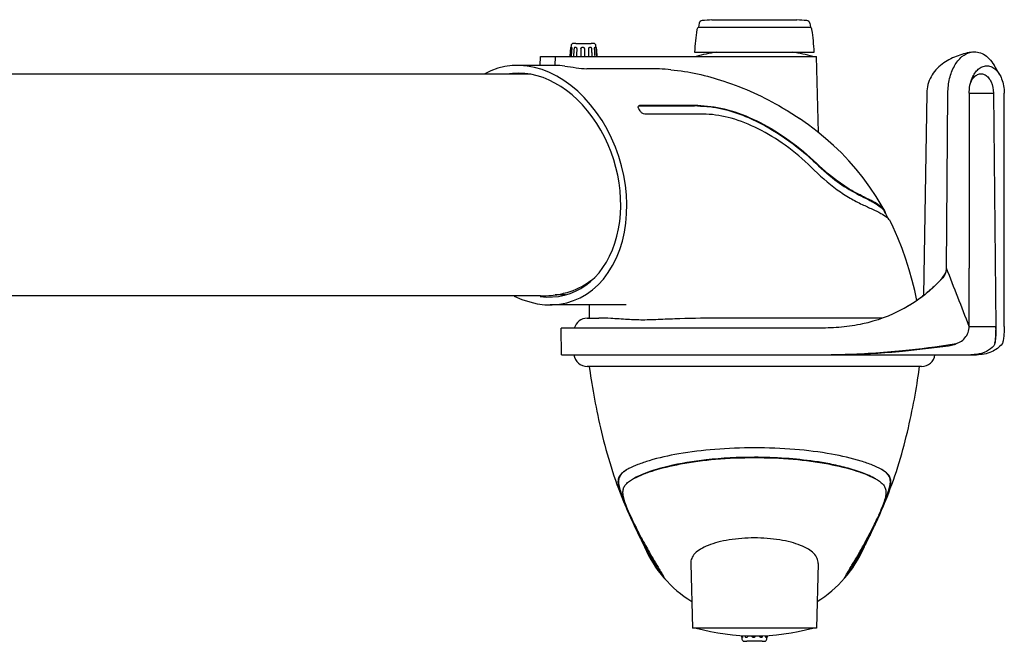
# Model space of a CAD drawing. Extents: x 0 to 420, y 0 to 297.
# Tile 7 of 21: x 210 to 254, y 88 to 116. Entities that reach past the tile are written whole.
import ezdxf

# ---------------------------------------------------------------- set-up
doc = ezdxf.new("R2010")
doc.units = 0
doc.header["$LTSCALE"] = 23.1
for name, color, linetype in [('100001_DXF_CONTINUOUS_LINE', 7, 'CONTINUOUS'), ('100002_DXF_CONTINUOUS_LINE', 7, 'CONTINUOUS'), ('100281_DXF_CONTINUOUS_LINE', 7, 'CONTINUOUS'), ('100291_DXF_CONTINUOUS_LINE', 7, 'CONTINUOUS'), ('105-5481_DXF_CONTINUOUS_LI', 7, 'CONTINUOUS'), ('105-5810_DXF_CONTINUOUS_LI', 7, 'CONTINUOUS')]:
    doc.layers.add(name, color=color, linetype=linetype)

msp = doc.modelspace()

# ---------------------------------------------------------------- linework, layer by layer
at = {"layer": '100001_DXF_CONTINUOUS_LINE', "color": 7, "linetype": 'CONTINUOUS'}
for p, q in [((250.71, 100.394), (235.614, 100.394)), ((237.598, 93.516), (237.685, 93.327)), ((248.639, 93.327), (248.726, 93.516)), ((248.556, 93.149), (248.639, 93.327)), ((238.809, 91.198), (238.828, 91.213)), ((238.809, 91.198), (238.809, 91.2)), ((238.828, 91.216), (238.828, 91.213)), ((238.828, 91.213), (239.063, 90.923)), ((238.866, 91.251), (238.896, 91.201)), ((240.286, 91.501), (240.362, 88.594)), ((246.038, 91.501), (245.962, 88.594)), ((247.496, 91.213), (247.261, 90.923)), ((247.443, 91.226), (247.475, 91.279)), ((247.496, 91.215), (247.496, 91.216)), ((247.496, 91.213), (247.496, 91.215)), ((247.496, 91.213), (247.515, 91.198)), ((247.515, 91.2), (247.515, 91.198)), ((239.124, 90.812), (239.124, 90.809)), ((247.2, 90.809), (247.2, 90.812)), ((245.962, 88.594), (240.362, 88.594))]:
    msp.add_line(p, q, dxfattribs=at)
for points in [[(235.706, 100.394), (235.721, 100.287), (235.744, 100.126), (235.769, 99.961), (235.795, 99.794), (235.822, 99.624), (235.851, 99.453), (235.88, 99.279), (235.911, 99.103), (235.944, 98.925), (235.978, 98.744), (236.013, 98.562), (236.05, 98.377), (236.088, 98.191), (236.128, 98.004), (236.17, 97.814), (236.213, 97.623), (236.259, 97.43), (236.306, 97.236), (236.355, 97.041), (236.406, 96.846), (236.459, 96.65), (236.514, 96.453), (236.572, 96.256), (236.631, 96.059), (236.693, 95.861), (236.756, 95.664), (236.822, 95.467), (236.889, 95.272), (236.959, 95.078), (237.029, 94.885), (237.102, 94.694), (237.177, 94.501), (237.256, 94.307), (237.337, 94.111), (237.421, 93.914), (237.509, 93.714), (237.567, 93.584)], [(248.758, 93.585), (248.816, 93.714), (248.903, 93.914), (248.987, 94.111), (249.068, 94.307), (249.147, 94.501), (249.222, 94.694), (249.295, 94.885), (249.365, 95.078), (249.435, 95.272), (249.502, 95.467), (249.568, 95.664), (249.631, 95.861), (249.693, 96.059), (249.753, 96.256), (249.81, 96.453), (249.865, 96.65), (249.918, 96.846), (249.969, 97.041), (250.018, 97.236), (250.066, 97.43), (250.111, 97.622), (250.154, 97.814), (250.196, 98.004), (250.236, 98.191), (250.274, 98.377), (250.311, 98.562), (250.347, 98.744), (250.38, 98.925), (250.413, 99.103), (250.444, 99.279), (250.474, 99.453), (250.502, 99.624), (250.529, 99.794), (250.555, 99.961), (250.58, 100.126), (250.603, 100.287), (250.618, 100.394)], [(237.685, 93.327), (237.768, 93.149), (237.848, 92.982), (237.921, 92.831), (237.987, 92.696), (238.046, 92.576), (238.096, 92.472), (238.139, 92.385), (238.174, 92.314), (238.199, 92.261), (238.205, 92.248)], [(248.108, 92.225), (248.125, 92.261), (248.151, 92.314), (248.185, 92.385), (248.228, 92.472), (248.279, 92.576), (248.337, 92.696), (248.403, 92.831), (248.476, 92.982), (248.556, 93.149)], [(248.099, 92.206), (248.098, 92.205), (248.108, 92.225)]]:
    msp.add_lwpolyline(points, dxfattribs=at)
for centre, radius, start, end in [((235.614, 100.994), 0.6, 186.7036, 270), ((250.71, 100.994), 0.6, 270, 353.2964), ((238.573, 93.737), 2.317, 117.7722, 120.1194), ((247.815, 93.847), 2.191, 59.8928, 60.6354), ((247.277, 97.999), 10.639, 204.143, 204.4327), ((256.464, 102.24), 20.782, 204.6097, 205.5611), ((248.321, 98.48), 11.788, 204.4617, 206.1429), ((238.229, 98.373), 11.539, 333.8367, 335.5583), ((230.052, 102.15), 20.571, 334.434, 335.3952), ((243.162, 94.394), 5.4, 203.4065, 238.3705), ((243.162, 94.394), 5.4, 301.6295, 336.0951), ((243.162, 98.242), 10, 254.7519, 285.2481)]:
    msp.add_arc(centre, radius, start, end, dxfattribs=at)
for points, knots in [([(243.162, 96.725), (242.565, 96.724), (241.42, 96.682), (239.832, 96.492), (238.673, 96.236), (237.929, 95.988), (237.624, 95.857), (237.493, 95.788)], [0, 0, 0, 0, 0.309686, 0.593222, 0.828602, 0.923041, 1, 1, 1, 1]), ([(248.889, 95.756), (248.762, 95.827), (248.463, 95.963), (247.72, 96.219), (246.551, 96.482), (244.938, 96.681), (243.772, 96.724), (243.162, 96.725)], [0, 0, 0, 0, 0.074823, 0.167834, 0.402398, 0.687419, 1, 1, 1, 1]), ([(237.661, 95.309), (237.784, 95.381), (238.074, 95.516), (238.788, 95.773), (239.91, 96.039), (241.458, 96.24), (242.577, 96.285), (243.162, 96.285)], [0, 0, 0, 0, 0.075932, 0.169488, 0.404077, 0.688421, 1, 1, 1, 1]), ([(243.162, 96.298), (242.435, 96.298), (241.124, 96.233), (239.476, 95.966), (238.378, 95.649), (237.863, 95.427), (237.686, 95.324)], [0, 0, 0, 0, 0.389325, 0.701019, 0.8908, 1, 1, 1, 1]), ([(248.638, 95.324), (248.447, 95.435), (248.006, 95.621), (247.309, 95.835), (246.584, 95.999), (245.67, 96.152), (244.536, 96.269), (243.628, 96.298), (243.162, 96.298)], [0, 0, 0, 0, 0.117815, 0.254612, 0.390434, 0.514662, 0.750596, 1, 1, 1, 1]), ([(243.162, 96.285), (243.747, 96.285), (244.866, 96.24), (246.414, 96.039), (247.536, 95.773), (248.25, 95.516), (248.539, 95.381), (248.663, 95.309)], [0, 0, 0, 0, 0.311564, 0.595852, 0.830438, 0.924026, 1, 1, 1, 1]), ([(237.41, 95.742), (237.337, 95.699), (237.21, 95.616), (237.06, 95.457), (236.992, 95.257), (237.013, 95.023), (237.093, 94.744), (237.218, 94.405), (237.379, 94.011), (237.502, 93.732), (237.569, 93.585)], [0, 0, 0, 0, 0.103631, 0.187662, 0.264975, 0.355465, 0.473603, 0.623391, 0.80114, 1, 1, 1, 1]), ([(237.393, 95.731), (237.324, 95.689), (237.205, 95.605), (237.07, 95.445), (237.016, 95.253), (237.038, 95.029), (237.113, 94.762), (237.231, 94.441), (237.383, 94.067), (237.499, 93.802), (237.562, 93.663)], [0, 0, 0, 0, 0.104621, 0.188163, 0.265701, 0.357247, 0.475986, 0.625132, 0.801249, 1, 1, 1, 1]), ([(248.755, 93.585), (248.822, 93.732), (248.945, 94.011), (249.107, 94.405), (249.232, 94.744), (249.311, 95.023), (249.332, 95.257), (249.265, 95.457), (249.114, 95.616), (248.987, 95.7), (248.914, 95.742)], [0, 0, 0, 0, 0.198868, 0.376586, 0.526372, 0.644527, 0.734939, 0.812313, 0.896317, 1, 1, 1, 1]), ([(248.777, 93.696), (248.891, 93.949), (249.041, 94.3), (249.203, 94.741), (249.277, 94.994), (249.309, 95.215), (249.251, 95.505), (249.063, 95.65), (248.934, 95.729)], [0, 0, 0, 0, 0.367057, 0.505602, 0.62057, 0.715705, 0.799488, 1, 1, 1, 1]), ([(237.569, 93.647), (237.476, 93.855), (237.353, 94.145), (237.246, 94.514), (237.218, 94.728), (237.247, 94.912), (237.339, 95.066), (237.482, 95.197), (237.597, 95.272), (237.661, 95.309)], [0, 0, 0, 0, 0.358749, 0.496165, 0.60546, 0.696319, 0.78409, 0.882805, 1, 1, 1, 1]), ([(248.663, 95.309), (248.728, 95.272), (248.845, 95.196), (248.989, 95.062), (249.08, 94.903), (249.106, 94.714), (249.073, 94.494), (248.995, 94.233), (248.879, 93.929), (248.785, 93.713), (248.733, 93.599)], [0, 0, 0, 0, 0.115858, 0.21314, 0.299855, 0.390361, 0.500463, 0.639174, 0.807347, 1, 1, 1, 1]), ([(238.23, 92.261), (238.19, 92.336), (238.013, 92.67), (237.842, 93.008), (237.716, 93.273)], [0, 0, 0, 0, 0.224268, 1, 1, 1, 1]), ([(237.738, 93.284), (237.784, 93.189), (237.949, 92.849), (238.124, 92.513), (238.253, 92.271)], [0, 0, 0, 0, 0.277502, 1, 1, 1, 1]), ([(237.739, 93.285), (237.782, 93.199), (237.943, 92.875), (238.113, 92.556), (238.241, 92.325)], [0, 0, 0, 0, 0.268024, 1, 1, 1, 1]), ([(248.046, 92.259), (248.089, 92.336), (248.276, 92.675), (248.454, 93.018), (248.585, 93.285)], [0, 0, 0, 0, 0.229611, 1, 1, 1, 1]), ([(248.049, 92.23), (248.09, 92.306), (248.275, 92.654), (248.453, 93.006), (248.586, 93.284)], [0, 0, 0, 0, 0.219115, 1, 1, 1, 1]), ([(248.608, 93.273), (248.563, 93.179), (248.398, 92.839), (248.224, 92.503), (248.094, 92.261)], [0, 0, 0, 0, 0.275291, 1, 1, 1, 1]), ([(243.162, 92.661), (242.779, 92.662), (242.222, 92.621), (241.528, 92.478), (241.094, 92.342), (240.742, 92.177), (240.48, 91.983), (240.315, 91.755), (240.284, 91.582), (240.286, 91.501)], [0, 0, 0, 0, 0.344561, 0.499787, 0.636661, 0.752561, 0.847756, 0.926847, 1, 1, 1, 1]), ([(246.038, 91.501), (246.04, 91.582), (246.009, 91.755), (245.844, 91.983), (245.582, 92.177), (245.23, 92.342), (244.797, 92.478), (244.103, 92.621), (243.545, 92.662), (243.162, 92.661)], [0, 0, 0, 0, 0.073151, 0.152243, 0.247438, 0.363338, 0.500213, 0.655439, 1, 1, 1, 1]), ([(238.809, 91.2), (238.809, 91.209), (238.791, 91.234), (238.766, 91.291), (238.715, 91.378), (238.65, 91.498), (238.566, 91.648), (238.423, 91.905), (238.31, 92.113), (238.23, 92.261)], [0, 0, 0, 0, 0.02083, 0.072939, 0.156394, 0.270194, 0.412651, 0.582638, 1, 1, 1, 1]), ([(238.241, 92.325), (238.301, 92.217), (238.505, 91.856), (238.716, 91.5), (238.866, 91.251)], [0, 0, 0, 0, 0.298736, 1, 1, 1, 1]), ([(238.253, 92.271), (238.343, 92.103), (238.468, 91.875), (238.62, 91.601), (238.698, 91.462), (238.754, 91.358), (238.795, 91.287), (238.814, 91.242), (238.828, 91.222), (238.828, 91.216)], [0, 0, 0, 0, 0.477532, 0.648664, 0.779829, 0.876236, 0.942794, 0.983685, 1, 1, 1, 1]), ([(247.475, 91.279), (247.515, 91.345), (247.709, 91.669), (247.899, 91.996), (248.046, 92.259)], [0, 0, 0, 0, 0.203391, 1, 1, 1, 1]), ([(247.496, 91.216), (247.496, 91.222), (247.509, 91.241), (247.528, 91.284), (247.568, 91.353), (247.622, 91.453), (247.697, 91.587), (247.842, 91.849), (247.962, 92.068), (248.049, 92.23)], [0, 0, 0, 0, 0.016472, 0.057637, 0.124476, 0.221044, 0.352177, 0.523056, 1, 1, 1, 1]), ([(248.094, 92.261), (248.015, 92.113), (247.901, 91.905), (247.759, 91.648), (247.675, 91.498), (247.609, 91.378), (247.558, 91.291), (247.533, 91.234), (247.515, 91.209), (247.515, 91.2)], [0, 0, 0, 0, 0.417359, 0.587351, 0.729808, 0.843607, 0.927061, 0.97917, 1, 1, 1, 1]), ([(238.896, 91.201), (238.915, 91.169), (238.977, 91.066), (239.039, 90.964), (239.08, 90.894)], [0, 0, 0, 0, 0.317031, 1, 1, 1, 1]), ([(247.247, 90.899), (247.259, 90.919), (247.324, 91.028), (247.389, 91.137), (247.443, 91.226)], [0, 0, 0, 0, 0.181353, 1, 1, 1, 1]), ([(239.08, 90.894), (239.091, 90.875), (239.103, 90.847), (239.124, 90.82), (239.124, 90.812)], [0, 0, 0, 0, 0.714652, 1, 1, 1, 1]), ([(247.2, 90.812), (247.2, 90.814), (247.205, 90.823), (247.219, 90.852), (247.235, 90.878), (247.247, 90.899)], [0, 0, 0, 0, 0.088053, 0.284882, 1, 1, 1, 1])]:
    msp.add_open_spline(points, degree=3, knots=knots, dxfattribs=at)
at = {"layer": '100002_DXF_CONTINUOUS_LINE', "color": 7, "linetype": 'CONTINUOUS'}
for p, q in [((233.491, 113.974), (233.501, 114.374)), ((233.501, 114.374), (245.962, 114.374)), ((234.163, 114.374), (234.156, 113.974)), ((246.052, 110.951), (245.962, 114.374)), ((234.156, 113.974), (232.461, 113.974)), ((238.345, 113.824), (235.591, 113.824)), ((237.965, 112.144), (240.456, 112.144)), ((240.471, 112.159), (237.98, 112.159)), ((240.712, 111.77), (238.22, 111.77)), ((249.071, 107.309), (249.031, 107.386)), ((237.377, 103.174), (233.937, 103.174)), ((235.614, 102.574), (236.135, 102.574)), ((248.942, 102.574), (241.669, 102.574))]:
    msp.add_line(p, q, dxfattribs=at)
for points in [[(249.05, 107.407), (248.933, 107.614), (248.663, 108.057), (248.374, 108.487), (248.071, 108.899), (247.755, 109.291), (247.426, 109.665), (247.085, 110.023), (246.736, 110.361), (246.377, 110.682), (246.001, 110.993), (245.605, 111.296), (245.203, 111.58)], [(249.2, 107.064), (249.167, 107.126), (249.135, 107.187), (249.103, 107.248), (249.071, 107.309)], [(250.49, 103.367), (250.396, 103.814), (250.284, 104.273), (250.152, 104.746), (250, 105.229), (249.828, 105.716), (249.635, 106.201), (249.421, 106.681), (249.299, 106.934)], [(235.697, 103.174), (235.701, 103.138), (235.705, 103.061), (235.708, 102.98), (235.709, 102.895), (235.707, 102.806), (235.703, 102.712), (235.698, 102.615), (235.694, 102.574)]]:
    msp.add_lwpolyline(points, dxfattribs=at)
for centre, radius, start, end in [((243.162, 104.726), 10, 99.9825, 105.2481), ((243.162, 104.726), 10, 74.7519, 80.0175), ((238.355, 102.152), 11.671, 84.8934, 90.0465), ((237.965, 112.109), 0.0467, 136.5321, 141.1689), ((233.387, 109.128), 5.396, 31.274, 32.2453), ((240.457, 97.487), 14.656, 88.9299, 90.0016), ((240.471, 97.425), 14.734, 88.9349, 90.0009), ((240.711, 96.329), 15.441, 89.3299, 90.0003), ((240.711, 96.327), 15.443, 88.9914, 89.329), ((248.672, 107.198), 0.406, 27.5913, 28.8525), ((248.703, 107.214), 0.397, 27.4396, 28.9785), ((248.967, 106.769), 0.37, 26.4702, 29.6794), ((235.614, 101.974), 0.6, 90, 165.5121)]:
    msp.add_arc(centre, radius, start, end, dxfattribs=at)
for centre, major_axis, ratio, start_param, end_param in [((233.199, 108.574), (-1.645, 5.263), 0.734676, 2.529413, 6.444008), ((233.199, 108.574), (-1.538, 4.922), 0.734676, 2.8155, 6.19753), ((234.065, 108.574), (0.234, 5.397), 0.782304, -0.07152, 0.033975)]:
    msp.add_ellipse(centre, major_axis=major_axis, ratio=ratio, start_param=start_param, end_param=end_param, dxfattribs=at)
for points, knots in [([(234.601, 113.944), (234.772, 113.921), (235.1, 113.869), (235.431, 113.824), (235.591, 113.824)], [0, 0, 0, 0, 0.520184, 1, 1, 1, 1]), ([(239.394, 113.777), (240.203, 113.704), (241.957, 113.304), (243.59, 112.558), (244.427, 112.067)], [0, 0, 0, 0, 0.455643, 1, 1, 1, 1]), ([(237.951, 112.007), (237.943, 112.019), (237.921, 112.058), (237.91, 112.115), (237.929, 112.139)], [0, 0, 0, 0, 0.327917, 1, 1, 1, 1]), ([(237.931, 112.141), (237.94, 112.15), (237.957, 112.158), (237.975, 112.159), (237.98, 112.159)], [0, 0, 0, 0, 0.715019, 1, 1, 1, 1]), ([(240.73, 112.141), (241.472, 112.127), (242.747, 111.761), (244.426, 110.838), (245.354, 110.104), (245.812, 109.671)], [0, 0, 0, 0, 0.386959, 0.671088, 1, 1, 1, 1]), ([(240.745, 112.156), (241.151, 112.149), (242.017, 112.001), (243.305, 111.496), (244.614, 110.723), (245.435, 110.056), (245.83, 109.682)], [0, 0, 0, 0, 0.211225, 0.451918, 0.71709, 1, 1, 1, 1]), ([(244.427, 112.067), (244.497, 112.026), (244.759, 111.87), (245.018, 111.706), (245.203, 111.58)], [0, 0, 0, 0, 0.265479, 1, 1, 1, 1]), ([(238.22, 111.77), (238.178, 111.77), (238.089, 111.817), (238.025, 111.885), (237.999, 111.929)], [0, 0, 0, 0, 0.453535, 1, 1, 1, 1]), ([(245.726, 109.383), (245.362, 109.74), (244.602, 110.38), (243.383, 111.127), (242.179, 111.618), (241.365, 111.761), (240.983, 111.768)], [0, 0, 0, 0, 0.282931, 0.547929, 0.788455, 1, 1, 1, 1]), ([(245.726, 109.383), (246.097, 109.02), (246.654, 108.512), (247.455, 107.991), (247.995, 107.713), (248.465, 107.502), (248.842, 107.321), (249.117, 107.152), (249.251, 107.02), (249.289, 106.953)], [0, 0, 0, 0, 0.358063, 0.517718, 0.658318, 0.777257, 0.873354, 0.946881, 1, 1, 1, 1]), ([(245.812, 109.671), (246.126, 109.373), (246.706, 108.848), (247.617, 108.248), (248.318, 107.922), (248.764, 107.667), (248.926, 107.531), (248.981, 107.462)], [0, 0, 0, 0, 0.334771, 0.602901, 0.839381, 0.93163, 1, 1, 1, 1]), ([(249.05, 107.407), (249.015, 107.47), (248.897, 107.597), (248.651, 107.761), (248.316, 107.937), (247.9, 108.141), (247.417, 108.404), (246.69, 108.891), (246.176, 109.354), (245.83, 109.682)], [0, 0, 0, 0, 0.054636, 0.128195, 0.223012, 0.339993, 0.479118, 0.638734, 1, 1, 1, 1]), ([(238.114, 102.49), (237.89, 102.49), (237.409, 102.508), (236.751, 102.563), (236.314, 102.574), (236.135, 102.574)], [0, 0, 0, 0, 0.33937, 0.727789, 1, 1, 1, 1]), ([(241.669, 102.574), (241.043, 102.574), (240.124, 102.566), (238.94, 102.512), (238.38, 102.49), (238.114, 102.49)], [0, 0, 0, 0, 0.527584, 0.775413, 1, 1, 1, 1])]:
    msp.add_open_spline(points, degree=3, knots=knots, dxfattribs=at)
for points in [[(237.965, 112.144), (237.951, 112.144), (237.936, 112.141), (237.925, 112.133)], [(248.981, 107.462), (248.998, 107.44), (249.014, 107.418), (249.027, 107.393)], [(249.07, 107.364), (249.066, 107.376), (249.061, 107.387), (249.055, 107.398)], [(249.09, 107.276), (249.089, 107.306), (249.082, 107.336), (249.07, 107.364)]]:
    msp.add_open_spline(points, degree=3, dxfattribs=at)
at = {"layer": '100281_DXF_CONTINUOUS_LINE', "color": 7, "linetype": 'CONTINUOUS'}
for p, q in [((233.056, 113.574), (191.088, 113.574)), ((233.501, 103.574), (189.722, 103.574)), ((234.637, 103.624), (234.174, 103.624))]:
    msp.add_line(p, q, dxfattribs=at)
for centre, radius, start, end in [((233.5, 108.166), 4.592, 270.0028, 276.3051), ((233.498, 108.178), 4.605, 276.3142, 284.1922)]:
    msp.add_arc(centre, radius, start, end, dxfattribs=at)
msp.add_open_spline([(234.627, 103.714), (234.746, 103.744), (235.228, 103.898), (235.669, 104.168), (235.961, 104.414)], degree=3, knots=[0, 0, 0, 0, 0.243448, 1, 1, 1, 1], dxfattribs=at)
at = {"layer": '100291_DXF_CONTINUOUS_LINE', "color": 7, "linetype": 'CONTINUOUS'}
for p, q in [((254.231, 113.557), (253.977, 113.986)), ((250.946, 112.724), (250.801, 103.597)), ((251.833, 104.824), (251.896, 112.724)), ((252.858, 112.724), (253.951, 112.724)), ((252.858, 112.724), (252.858, 104.824)), ((253.951, 112.724), (254.065, 102.204)), ((254.44, 104.824), (254.44, 112.724)), ((251.831, 104.788), (251.833, 104.824)), ((252.858, 102.204), (252.858, 104.824)), ((254.441, 102.204), (254.44, 104.824)), ((246.136, 102.124), (234.439, 102.124)), ((234.46, 100.924), (234.439, 102.124)), ((252.858, 102.204), (254.065, 102.204)), ((254.065, 102.204), (254.065, 102.126)), ((234.46, 100.924), (246.172, 100.924)), ((246.418, 100.924), (253.183, 100.924))]:
    msp.add_line(p, q, dxfattribs=at)
for centre, radius, start, end in [((253.819, 112.824), 0.973, 152.6982, 157.8756), ((247.282, 102.086), 6.784, 0.593, 0.9931), ((247.341, 102.086), 6.725, 0.1935, 0.5936), ((245.585, 143.676), 42.774, 275.7226, 278.871), ((245.744, 145.377), 44.477, 275.3003, 277.99), ((251.752, 102.68), 1.359, 288.54, 288.757), ((251.775, 102.618), 1.293, 288.6949, 296.3611), ((253.366, 101.592), 0.663, 344.0727, 346.3241)]:
    msp.add_arc(centre, radius, start, end, dxfattribs=at)
for points, knots in [([(252.939, 114.573), (252.712, 114.527), (252.254, 114.401), (251.714, 114.12), (251.344, 113.784), (251.121, 113.47), (250.978, 113.11), (250.946, 112.852), (250.946, 112.724)], [0, 0, 0, 0, 0.234821, 0.481663, 0.609632, 0.739387, 0.869678, 1, 1, 1, 1]), ([(251.896, 112.724), (251.896, 112.944), (251.944, 113.371), (252.155, 113.943), (252.485, 114.378), (252.789, 114.542), (252.939, 114.573)], [0, 0, 0, 0, 0.291879, 0.562721, 0.798422, 1, 1, 1, 1]), ([(252.939, 114.573), (253.032, 114.592), (253.232, 114.595), (253.521, 114.486), (253.779, 114.277), (253.915, 114.09), (253.977, 113.986)], [0, 0, 0, 0, 0.225445, 0.458946, 0.714879, 1, 1, 1, 1]), ([(252.944, 113.279), (252.971, 113.364), (253.038, 113.523), (253.177, 113.725), (253.345, 113.872), (253.535, 113.954), (253.735, 113.959), (253.928, 113.888), (254.099, 113.75), (254.19, 113.626), (254.231, 113.557)], [0, 0, 0, 0, 0.151041, 0.28871, 0.412241, 0.524388, 0.631699, 0.742688, 0.864353, 1, 1, 1, 1]), ([(252.954, 113.271), (252.988, 113.336), (253.066, 113.451), (253.226, 113.572), (253.41, 113.61), (253.591, 113.554), (253.744, 113.419), (253.906, 113.148), (253.951, 112.895), (253.951, 112.724)], [0, 0, 0, 0, 0.129683, 0.242658, 0.344863, 0.448387, 0.564482, 0.697572, 1, 1, 1, 1]), ([(254.231, 113.557), (254.265, 113.499), (254.391, 113.238), (254.44, 112.945), (254.44, 112.724)], [0, 0, 0, 0, 0.23405, 1, 1, 1, 1]), ([(252.858, 112.724), (252.858, 112.772), (252.865, 112.959), (252.9, 113.146), (252.944, 113.279)], [0, 0, 0, 0, 0.255355, 1, 1, 1, 1]), ([(251.831, 104.788), (251.823, 104.675), (251.722, 104.457), (251.493, 104.205), (251.245, 103.967), (250.903, 103.664), (250.446, 103.318), (250.052, 103.083), (249.85, 102.976)], [0, 0, 0, 0, 0.123981, 0.249024, 0.374208, 0.499395, 0.749692, 1, 1, 1, 1]), ([(251.554, 104.287), (251.584, 104.319), (251.71, 104.461), (251.82, 104.64), (251.831, 104.788)], [0, 0, 0, 0, 0.227587, 1, 1, 1, 1]), ([(251.554, 104.287), (251.494, 104.22), (251.366, 104.093), (251.105, 103.846), (250.76, 103.556), (250.32, 103.243), (250.009, 103.061), (249.85, 102.976)], [0, 0, 0, 0, 0.125013, 0.25004, 0.500039, 0.750025, 1, 1, 1, 1]), ([(249.85, 102.976), (249.284, 102.676), (248.367, 102.34), (247.097, 102.15), (246.456, 102.125), (246.136, 102.124)], [0, 0, 0, 0, 0.49991, 0.750163, 1, 1, 1, 1]), ([(252.181, 101.414), (252.274, 101.428), (252.456, 101.491), (252.679, 101.673), (252.824, 101.921), (252.858, 102.11), (252.858, 102.204)], [0, 0, 0, 0, 0.249886, 0.499861, 0.749923, 1, 1, 1, 1]), ([(254.065, 102.126), (254.065, 101.985), (254.057, 101.754), (254.032, 101.523), (254.011, 101.436)], [0, 0, 0, 0, 0.609139, 1, 1, 1, 1]), ([(254.015, 101.456), (254.026, 101.489), (254.041, 101.575), (254.063, 101.792), (254.067, 101.976), (254.066, 102.109)], [0, 0, 0, 0, 0.16176, 0.393687, 1, 1, 1, 1]), ([(254.441, 102.204), (254.439, 102.112), (254.433, 101.938), (254.416, 101.731), (254.397, 101.591), (254.382, 101.512), (254.366, 101.454), (254.352, 101.423), (254.344, 101.414)], [0, 0, 0, 0, 0.346517, 0.650971, 0.775628, 0.87682, 0.951921, 1, 1, 1, 1]), ([(253.968, 101.331), (253.879, 101.224), (253.634, 101.037), (253.339, 100.96), (253.181, 100.939)], [0, 0, 0, 0, 0.466218, 1, 1, 1, 1]), ([(254.344, 101.414), (254.28, 101.338), (254.134, 101.197), (253.757, 100.977), (253.415, 100.924), (253.183, 100.924)], [0, 0, 0, 0, 0.230369, 0.463444, 1, 1, 1, 1]), ([(254.004, 101.41), (254.001, 101.401), (253.993, 101.374), (253.981, 101.346), (253.968, 101.331)], [0, 0, 0, 0, 0.318756, 1, 1, 1, 1]), ([(246.172, 100.924), (246.478, 100.924), (247.706, 100.943), (248.933, 101.024), (249.85, 101.115)], [0, 0, 0, 0, 0.249531, 1, 1, 1, 1]), ([(246.418, 100.924), (246.704, 100.924), (247.851, 100.94), (248.996, 101.01), (249.853, 101.089)], [0, 0, 0, 0, 0.249631, 1, 1, 1, 1]), ([(253.181, 100.939), (253.162, 100.937), (253.08, 100.928), (252.999, 100.924), (252.936, 100.924)], [0, 0, 0, 0, 0.24129, 1, 1, 1, 1])]:
    msp.add_open_spline(points, degree=3, knots=knots, dxfattribs=at)
for points in [[(252.858, 102.204), (252.516, 103.077), (252.174, 103.95), (251.833, 104.824)], [(251.926, 101.331), (252.014, 101.343), (252.101, 101.363), (252.184, 101.391)]]:
    msp.add_open_spline(points, degree=3, dxfattribs=at)
at = {"layer": '105-5481_DXF_CONTINUOUS_LI', "color": 7, "linetype": 'CONTINUOUS'}
for p, q in [((241.242, 116.035), (245.082, 116.035)), ((241.242, 116.022), (241.242, 116.035)), ((241.242, 116.022), (245.082, 116.022)), ((245.082, 116.022), (245.082, 116.035)), ((240.666, 115.874), (240.634, 115.694)), ((240.634, 115.694), (245.69, 115.694)), ((245.658, 115.874), (245.69, 115.694)), ((240.462, 114.574), (245.862, 114.574))]:
    msp.add_line(p, q, dxfattribs=at)
for centre, radius, start, end in [((240.814, 115.847), 0.15, 93.7727, 169.4941), ((243.162, 80.229), 35.845, 93.0706, 93.7727), ((243.162, 80.229), 35.845, 86.2273, 86.9294), ((245.511, 115.847), 0.15, 10.5059, 86.2273), ((250.498, 114.051), 10.05, 171.1852, 177.0149), ((240.715, 115.568), 0.15, 122.6728, 171.1852), ((245.609, 115.568), 0.15, 8.8148, 57.3272), ((235.826, 114.051), 10.05, 2.9851, 8.8148)]:
    msp.add_arc(centre, radius, start, end, dxfattribs=at)
at = {"layer": '105-5810_DXF_CONTINUOUS_LI', "color": 7, "linetype": 'CONTINUOUS'}
for p, q in [((234.857, 114.727), (234.856, 114.724)), ((235.099, 114.968), (235.1, 114.968)), ((235.1, 114.968), (235.109, 114.968)), ((235.109, 114.968), (235.127, 114.968)), ((235.127, 114.968), (235.15, 114.968)), ((235.15, 114.968), (235.224, 114.968)), ((235.224, 114.968), (235.674, 114.968)), ((235.674, 114.968), (235.747, 114.968)), ((235.747, 114.968), (235.77, 114.968)), ((235.77, 114.968), (235.789, 114.968)), ((235.789, 114.968), (235.799, 114.968)), ((236.022, 114.724), (236.022, 114.727)), ((242.568, 88.262), (242.57, 88.244)), ((242.57, 88.244), (242.57, 88.24)), ((242.627, 88.258), (242.628, 88.245)), ((242.732, 88.251), (242.732, 88.244)), ((242.822, 88), (242.812, 88)), ((242.84, 88), (242.822, 88)), ((242.864, 88), (242.84, 88)), ((242.855, 88.249), (242.856, 88.245)), ((242.937, 88), (242.864, 88)), ((243.387, 88), (242.937, 88)), ((243.46, 88), (243.387, 88)), ((243.484, 88), (243.46, 88)), ((243.502, 88), (243.484, 88)), ((243.511, 88), (243.502, 88)), ((243.512, 88), (243.511, 88)), ((243.511, 88), (243.511, 88)), ((243.532, 88.244), (243.533, 88.25)), ((243.661, 88.245), (243.662, 88.255)), ((243.735, 88.244), (243.737, 88.26)), ((243.735, 88.241), (243.735, 88.244)), ((243.754, 88.244), (243.756, 88.262))]:
    msp.add_line(p, q, dxfattribs=at)
for points in [[(234.856, 114.724), (234.853, 114.687), (234.85, 114.648), (234.847, 114.608), (234.844, 114.569), (234.841, 114.529), (234.838, 114.49), (234.836, 114.45), (234.833, 114.41), (234.831, 114.374)], [(234.879, 114.789), (234.877, 114.787), (234.875, 114.784), (234.872, 114.782), (234.871, 114.779), (234.869, 114.776), (234.867, 114.773), (234.866, 114.77), (234.865, 114.767), (234.863, 114.763), (234.862, 114.759), (234.861, 114.756), (234.86, 114.751), (234.86, 114.747), (234.859, 114.742), (234.858, 114.738), (234.857, 114.733), (234.857, 114.727)], [(234.896, 114.799), (234.895, 114.798), (234.891, 114.797), (234.888, 114.795), (234.885, 114.794), (234.882, 114.792), (234.879, 114.789)], [(235.019, 114.724), (235.016, 114.687), (235.013, 114.647), (235.01, 114.608), (235.008, 114.568), (235.005, 114.529), (235.003, 114.489), (235.001, 114.45), (234.998, 114.41), (234.996, 114.374)], [(235.063, 114.794), (235.06, 114.793), (235.056, 114.79), (235.052, 114.787), (235.048, 114.784), (235.044, 114.781), (235.04, 114.777), (235.037, 114.773), (235.034, 114.769), (235.031, 114.764), (235.028, 114.759), (235.026, 114.754), (235.024, 114.749), (235.022, 114.743), (235.021, 114.738), (235.02, 114.732), (235.019, 114.726), (235.019, 114.724)], [(235.819, 114.723), (235.819, 114.726), (235.818, 114.731), (235.817, 114.736), (235.816, 114.742), (235.814, 114.747), (235.812, 114.752), (235.81, 114.756), (235.808, 114.761), (235.805, 114.765), (235.802, 114.77), (235.799, 114.774), (235.796, 114.777), (235.792, 114.781), (235.789, 114.784), (235.785, 114.787), (235.781, 114.79), (235.78, 114.79)], [(235.839, 114.374), (235.837, 114.41), (235.835, 114.45), (235.833, 114.489), (235.831, 114.529), (235.829, 114.568), (235.826, 114.608), (235.824, 114.647), (235.821, 114.687), (235.819, 114.723)], [(236.022, 114.727), (236.021, 114.732), (236.02, 114.737), (236.02, 114.742), (236.018, 114.747), (236.017, 114.752), (236.015, 114.757), (236.014, 114.762), (236.012, 114.767), (236.01, 114.771), (236.008, 114.775), (236.005, 114.778), (236.003, 114.782), (236, 114.785), (235.997, 114.788), (235.994, 114.791), (235.991, 114.793), (235.987, 114.795), (235.984, 114.797), (235.98, 114.798), (235.979, 114.798)], [(236.041, 114.724), (236.041, 114.727), (236.04, 114.733), (236.039, 114.738), (236.039, 114.742), (236.038, 114.747), (236.037, 114.751), (236.036, 114.756), (236.035, 114.759), (236.034, 114.763), (236.033, 114.767), (236.031, 114.77), (236.03, 114.773), (236.028, 114.776), (236.027, 114.779), (236.025, 114.782), (236.023, 114.784), (236.021, 114.787), (236.018, 114.789)], [(236.048, 114.374), (236.045, 114.411), (236.043, 114.45), (236.04, 114.49), (236.038, 114.529), (236.035, 114.569), (236.032, 114.609), (236.029, 114.648), (236.025, 114.688), (236.022, 114.724)], [(236.066, 114.374), (236.064, 114.41), (236.062, 114.45), (236.059, 114.49), (236.056, 114.529), (236.054, 114.569), (236.051, 114.608), (236.047, 114.648), (236.044, 114.687), (236.041, 114.724)], [(242.57, 88.24), (242.571, 88.235), (242.571, 88.23), (242.572, 88.226), (242.573, 88.221), (242.574, 88.217), (242.575, 88.213), (242.576, 88.209), (242.577, 88.205), (242.578, 88.201), (242.579, 88.198), (242.581, 88.195), (242.582, 88.192), (242.584, 88.189), (242.586, 88.186), (242.588, 88.183), (242.59, 88.181)], [(242.59, 88.181), (242.593, 88.178), (242.595, 88.176), (242.598, 88.174), (242.601, 88.172), (242.605, 88.171), (242.608, 88.169), (242.609, 88.169)], [(242.732, 88.244), (242.732, 88.241), (242.733, 88.236), (242.734, 88.23), (242.736, 88.225), (242.737, 88.219), (242.739, 88.214), (242.742, 88.209), (242.744, 88.204), (242.747, 88.2), (242.75, 88.195), (242.754, 88.191), (242.757, 88.187), (242.761, 88.184), (242.765, 88.18), (242.769, 88.178), (242.773, 88.175), (242.776, 88.174)], [(243.494, 88.178), (243.496, 88.179), (243.5, 88.182), (243.505, 88.186), (243.509, 88.19), (243.513, 88.194), (243.517, 88.199), (243.52, 88.204), (243.523, 88.21), (243.526, 88.216), (243.528, 88.222), (243.53, 88.228), (243.531, 88.234), (243.532, 88.241), (243.532, 88.244)], [(243.693, 88.169), (243.693, 88.17), (243.697, 88.171), (243.701, 88.173), (243.704, 88.175), (243.707, 88.177), (243.71, 88.18), (243.713, 88.182), (243.716, 88.186), (243.719, 88.189), (243.721, 88.193), (243.723, 88.196), (243.725, 88.2), (243.727, 88.205), (243.729, 88.209), (243.73, 88.214), (243.732, 88.22), (243.733, 88.225), (243.734, 88.23), (243.735, 88.236), (243.735, 88.241)], [(243.732, 88.179), (243.734, 88.181), (243.736, 88.183), (243.738, 88.186), (243.74, 88.189), (243.742, 88.192), (243.744, 88.195), (243.745, 88.198), (243.746, 88.201), (243.747, 88.205), (243.748, 88.209), (243.749, 88.213), (243.75, 88.217), (243.751, 88.221), (243.752, 88.226), (243.753, 88.23), (243.753, 88.235), (243.754, 88.24), (243.754, 88.244)]]:
    msp.add_lwpolyline(points, dxfattribs=at)
for centre, radius, start, end in [((244.835, 113.851), 10, 174.1263, 174.6137), ((234.987, 114.864), 0.1, 92.5394, 174.1263), ((245.02, 113.955), 10.135, 175.6589, 177.6334), ((235.449, 104.452), 10.521, 91.9063, 92.5394), ((250.364, 114.199), 15.231, 178.0288, 179.3407), ((375.68, 110.227), 140.421, 178.16522, 178.30755), ((375.751, 117.557), 140.293, 181.1578, 181.30023), ((217.225, 114.303), 18.464, 0.2186, 1.3006), ((235.449, 104.452), 10.521, 87.4606, 88.0937), ((235.91, 114.864), 0.1, 5.8737, 87.4606), ((225.378, 113.996), 10.595, 2.0465, 3.9346), ((226.062, 113.851), 10, 3, 5.8737), ((252.548, 89.117), 10, 185.3863, 185.8737), ((242.7, 88.104), 0.1, 185.8737, 267.4606), ((243.162, 98.515), 10.521, 267.4606, 268.0937), ((243.122, 88.247), 0.0788, 325.1677, 333.4996), ((243.162, 98.515), 10.521, 271.9063, 272.5394), ((243.624, 88.104), 0.1, 272.5394, 354.1263), ((233.776, 89.117), 10, 354.1263, 355.0856)]:
    msp.add_arc(centre, radius, start, end, dxfattribs=at)
for points, knots in [([(234.896, 114.799), (234.897, 114.799), (234.9, 114.798), (234.904, 114.794), (234.907, 114.787), (234.911, 114.778), (234.913, 114.766), (234.915, 114.748), (234.915, 114.733), (234.914, 114.723)], [0, 0, 0, 0, 0.046649, 0.110886, 0.202117, 0.321221, 0.46599, 0.631453, 1, 1, 1, 1]), ([(235.063, 114.794), (235.064, 114.795), (235.071, 114.798), (235.078, 114.799), (235.083, 114.799)], [0, 0, 0, 0, 0.254443, 1, 1, 1, 1]), ([(235.083, 114.799), (235.091, 114.799), (235.107, 114.794), (235.127, 114.777), (235.14, 114.752), (235.142, 114.732), (235.142, 114.723)], [0, 0, 0, 0, 0.220619, 0.460235, 0.722215, 1, 1, 1, 1]), ([(235.331, 114.723), (235.331, 114.733), (235.336, 114.753), (235.353, 114.778), (235.379, 114.795), (235.409, 114.801), (235.439, 114.795), (235.465, 114.778), (235.482, 114.753), (235.487, 114.733), (235.487, 114.723)], [0, 0, 0, 0, 0.125092, 0.250258, 0.375173, 0.500026, 0.625018, 0.750096, 0.875129, 1, 1, 1, 1]), ([(235.684, 114.723), (235.684, 114.735), (235.689, 114.761), (235.713, 114.79), (235.748, 114.803), (235.771, 114.796), (235.78, 114.79)], [0, 0, 0, 0, 0.270655, 0.526389, 0.764987, 1, 1, 1, 1]), ([(235.948, 114.723), (235.947, 114.733), (235.948, 114.748), (235.952, 114.767), (235.956, 114.779), (235.961, 114.789), (235.966, 114.795), (235.973, 114.799), (235.977, 114.799), (235.979, 114.798)], [0, 0, 0, 0, 0.347542, 0.504654, 0.643879, 0.761598, 0.856786, 0.932628, 1, 1, 1, 1]), ([(242.628, 88.245), (242.629, 88.235), (242.629, 88.22), (242.626, 88.202), (242.624, 88.19), (242.621, 88.18), (242.617, 88.174), (242.614, 88.169), (242.61, 88.169), (242.609, 88.169)], [0, 0, 0, 0, 0.368381, 0.533825, 0.67877, 0.798293, 0.889603, 0.953406, 1, 1, 1, 1]), ([(242.797, 88.169), (242.791, 88.169), (242.784, 88.17), (242.778, 88.173), (242.776, 88.174)], [0, 0, 0, 0, 0.745514, 1, 1, 1, 1]), ([(242.856, 88.245), (242.856, 88.235), (242.853, 88.216), (242.841, 88.191), (242.821, 88.173), (242.804, 88.169), (242.797, 88.169)], [0, 0, 0, 0, 0.277721, 0.539736, 0.779418, 1, 1, 1, 1]), ([(243.186, 88.202), (243.177, 88.189), (243.15, 88.168), (243.099, 88.167), (243.056, 88.196), (243.045, 88.228), (243.044, 88.244)], [0, 0, 0, 0, 0.250066, 0.499794, 0.749668, 1, 1, 1, 1]), ([(243.494, 88.178), (243.489, 88.175), (243.478, 88.17), (243.461, 88.168), (243.444, 88.171), (243.423, 88.182), (243.403, 88.207), (243.398, 88.232), (243.398, 88.245)], [0, 0, 0, 0, 0.119119, 0.236293, 0.354569, 0.476208, 0.730615, 1, 1, 1, 1]), ([(243.693, 88.169), (243.691, 88.169), (243.686, 88.169), (243.68, 88.173), (243.674, 88.179), (243.669, 88.189), (243.665, 88.2), (243.661, 88.219), (243.661, 88.235), (243.661, 88.245)], [0, 0, 0, 0, 0.067281, 0.143384, 0.238585, 0.355979, 0.495065, 0.652218, 1, 1, 1, 1])]:
    msp.add_open_spline(points, degree=3, knots=knots, dxfattribs=at)
msp.add_open_spline([(243.2, 88.243), (243.2, 88.232), (243.197, 88.222), (243.192, 88.212)], degree=3, dxfattribs=at)

doc.saveas('drawing.dxf')
